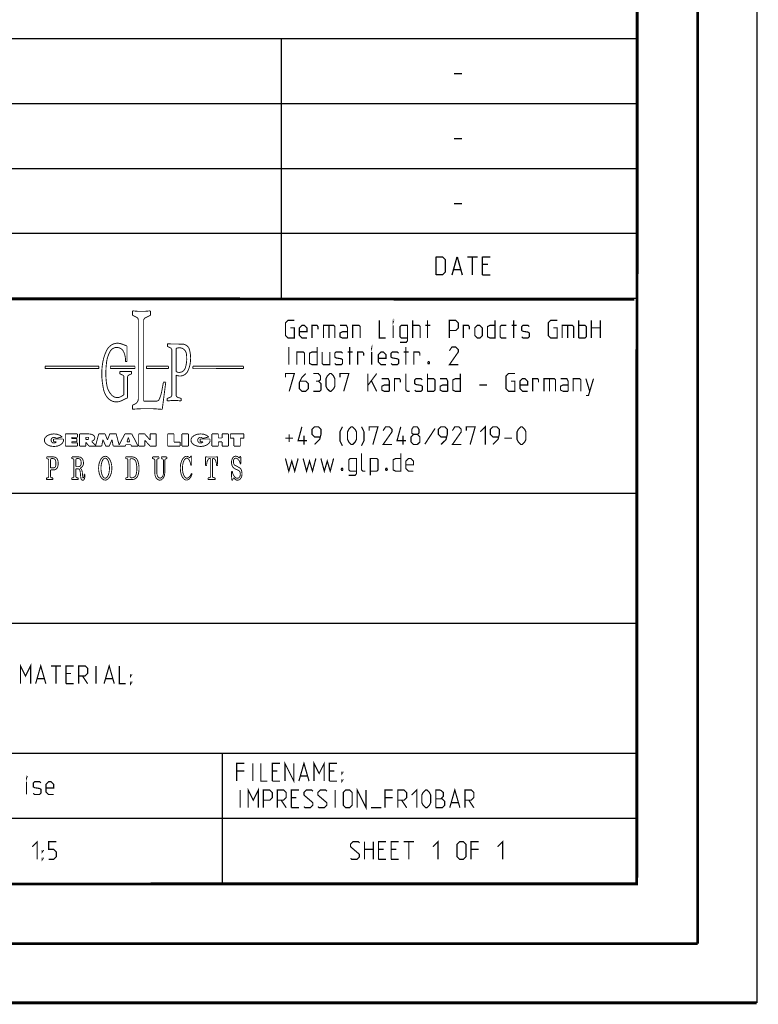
# Model space of a CAD drawing. Extents: x 0 to 420, y 0 to 297.
# Tile 27 of 77: x 358 to 420, y 0 to 83. Entities that reach past the tile are written whole.
import ezdxf

# ---------------------------------------------------------------- set-up
doc = ezdxf.new("R2010")
doc.units = 0
doc.header["$LTSCALE"] = 23.1
doc.layers.get('0').update_dxf_attribs({"linetype": 'CONTINUOUS'})

msp = doc.modelspace()

# ---------------------------------------------------------------- linework, layer by layer
at = {"color": 7, "linetype": 'CONTINUOUS'}
for p, q in [((420, 297), (420, 0)), ((410, 287), (409.83, 10.109)), ((246.868, 59.506), (409.628, 59.494)), ((409.86, 10.074), (25.007, 10.013))]:
    msp.add_line(p, q, dxfattribs=at)
at = {"color": 2, "linetype": 'CONTINUOUS'}
for p, q in [((246.85, 81.495), (409.81, 81.495)), ((379.81, 81.495), (379.81, 59.535)), ((409.81, 81.495), (409.81, 10.125)), ((394.417, 78.536), (395.06, 78.536)), ((246.85, 76.005), (409.81, 76.005)), ((394.417, 73.046), (395.06, 73.046)), ((246.85, 70.515), (409.81, 70.515)), ((394.417, 67.556), (395.06, 67.556)), ((246.85, 65.025), (409.81, 65.025)), ((395.542, 63.03), (396.399, 63.03)), ((395.97, 61.53), (395.97, 63.03)), ((394.399, 61.958), (394.97, 61.958)), ((397.256, 62.387), (396.828, 62.387)), ((396.828, 61.53), (397.47, 61.53)), ((246.85, 59.535), (409.81, 59.535)), ((301.69, 43.065), (409.81, 43.065)), ((301.69, 32.085), (409.81, 32.085)), ((301.69, 21.105), (409.81, 21.105)), ((374.81, 21.105), (374.81, 10.125)), ((301.69, 15.615), (409.81, 15.615)), ((246.85, 10.125), (409.81, 10.125))]:
    msp.add_line(p, q, dxfattribs=at)
at = {"color": 7, "linetype": 'CONTINUOUS', "const_width": 0.25}
for points in [[(415, 5), (415, 292)], [(410, 287), (409.847, 9.923)], [(246.86, 59.511), (409.652, 59.467)], [(409.831, 10.048), (25, 10)], [(20, 5), (415, 5)], [(420, 0), (0, 0)]]:
    msp.add_lwpolyline(points, dxfattribs=at)
at = {"color": 2, "linetype": 'CONTINUOUS'}
for points in [[(392.899, 61.53), (392.899, 63.03), (393.435, 63.03), (393.649, 62.816), (393.649, 61.744), (393.435, 61.53), (392.899, 61.53)], [(394.256, 61.53), (394.685, 63.03), (395.113, 61.53)], [(396.828, 61.53), (396.828, 63.03), (397.47, 63.03)]]:
    msp.add_lwpolyline(points, dxfattribs=at)
for points, const_width in [([(367.238, 58.473), (367.238, 58.099)], 0.075), ([(368.762, 58.473), (368.762, 58.099)], 0.075), ([(367.238, 58.099), (367.596, 57.925)], 0.075), ([(367.731, 57.708), (367.731, 51.042)], 0.075), ([(368.188, 57.668), (368.188, 50.848)], 0.075), ([(368.762, 58.099), (368.323, 57.885)], 0.075), ([(380.592, 57.032), (380.914, 57.032), (380.914, 56.175), (380.378, 56.175), (380.164, 56.389), (380.164, 57.461), (380.378, 57.675), (380.914, 57.675)], 0.1), ([(388.092, 57.675), (388.092, 56.175), (388.628, 56.175)], 0.1), ([(389.271, 57.568), (389.271, 57.675), (389.306, 57.675), (389.271, 57.568)], 0.1), ([(390.914, 56.175), (390.914, 57.675)], 0.1), ([(392.164, 56.175), (392.164, 57.675)], 0.1), ([(394.021, 56.175), (394.021, 57.675), (394.556, 57.675), (394.771, 57.461), (394.771, 57.032), (394.556, 56.818), (394.021, 56.818)], 0.1), ([(397.878, 57.675), (397.878, 56.175), (397.449, 56.175), (397.235, 56.282), (397.235, 57.139), (397.449, 57.246), (397.878, 57.246)], 0.1), ([(399.449, 56.175), (399.449, 57.675)], 0.1), ([(402.806, 57.032), (403.128, 57.032), (403.128, 56.175), (402.592, 56.175), (402.378, 56.389), (402.378, 57.461), (402.592, 57.675), (403.128, 57.675)], 0.1), ([(404.949, 56.175), (404.949, 57.675)], 0.1), ([(406.021, 56.175), (406.021, 57.675)], 0.1), ([(406.771, 57.675), (406.771, 56.175)], 0.1), ([(381.985, 56.175), (381.556, 56.175), (381.342, 56.389), (381.342, 57.032), (381.556, 57.246), (381.771, 57.246), (381.985, 57.032), (381.985, 56.711), (381.342, 56.711)], 0.1), ([(382.414, 56.175), (382.414, 57.246), (382.842, 57.246), (382.914, 57.139), (382.914, 56.925)], 0.1), ([(383.378, 56.175), (383.378, 57.246), (384.235, 57.246), (384.342, 57.139), (384.342, 56.175)], 0.1), ([(383.842, 57.246), (383.842, 56.175)], 0.1), ([(385.414, 56.175), (385.414, 57.032), (385.306, 57.246), (384.771, 57.246)], 0.1), ([(385.414, 56.175), (384.985, 56.175), (384.771, 56.282), (384.771, 56.603), (384.985, 56.711), (385.414, 56.711)], 0.1), ([(385.842, 56.175), (385.842, 57.246), (386.378, 57.246), (386.485, 57.139), (386.485, 56.175)], 0.1), ([(389.271, 56.175), (389.271, 57.246)], 0.1), ([(389.842, 55.818), (390.378, 55.818), (390.485, 55.961), (390.485, 57.246), (389.949, 57.246), (389.842, 57.139), (389.842, 56.282), (389.949, 56.175), (390.485, 56.175)], 0.1), ([(390.914, 57.246), (391.449, 57.246), (391.556, 57.139), (391.556, 56.175)], 0.1), ([(391.985, 57.246), (392.414, 57.246)], 0.1), ([(395.199, 56.175), (395.199, 57.246), (395.628, 57.246), (395.699, 57.139), (395.699, 56.925)], 0.1), ([(396.164, 56.389), (396.164, 57.032), (396.378, 57.246), (396.592, 57.246), (396.806, 57.032), (396.806, 56.389), (396.592, 56.175), (396.378, 56.175), (396.164, 56.389)], 0.1), ([(398.842, 56.175), (398.414, 56.175), (398.306, 56.282), (398.306, 57.139), (398.414, 57.246), (398.842, 57.246)], 0.1), ([(399.271, 57.246), (399.699, 57.246)], 0.1), ([(400.128, 56.282), (400.235, 56.175), (400.664, 56.175), (400.771, 56.282), (400.771, 56.603), (400.664, 56.675), (400.235, 56.746), (400.128, 56.818), (400.128, 57.139), (400.235, 57.246), (400.664, 57.246), (400.771, 57.139)], 0.1), ([(403.556, 56.175), (403.556, 57.246), (404.414, 57.246), (404.521, 57.139), (404.521, 56.175)], 0.1), ([(404.021, 57.246), (404.021, 56.175)], 0.1), ([(404.949, 57.246), (405.485, 57.246), (405.592, 57.139), (405.592, 56.282), (405.485, 56.175), (404.949, 56.175)], 0.1), ([(406.021, 57.032), (406.771, 57.032)], 0.1), ([(366.774, 55.506), (366.311, 55.678)], 0.075), ([(366.774, 55.506), (366.774, 54.189)], 0.075), ([(370.194, 55.699), (370.194, 55.46)], 0.075), ([(370.194, 55.46), (370.424, 55.358)], 0.075), ([(370.494, 55.675), (371.453, 55.663)], 0.075), ([(370.567, 55.137), (370.567, 51.389)], 0.075), ([(370.922, 55.245), (370.922, 53.389)], 0.075), ([(380.449, 53.925), (380.449, 55.425)], 0.1), ([(381.128, 53.925), (381.128, 54.996), (381.664, 54.996), (381.771, 54.889), (381.771, 53.925)], 0.1), ([(382.842, 55.425), (382.842, 53.925), (382.414, 53.925), (382.199, 54.032), (382.199, 54.889), (382.414, 54.996), (382.842, 54.996)], 0.1), ([(383.271, 54.996), (383.271, 54.032), (383.378, 53.925), (383.914, 53.925), (383.914, 54.996)], 0.1), ([(384.342, 54.032), (384.449, 53.925), (384.878, 53.925), (384.985, 54.032), (384.985, 54.353), (384.878, 54.425), (384.449, 54.496), (384.342, 54.568), (384.342, 54.889), (384.449, 54.996), (384.878, 54.996), (384.985, 54.889)], 0.1), ([(385.414, 54.996), (385.842, 54.996)], 0.1), ([(385.592, 53.925), (385.592, 55.425)], 0.1), ([(386.271, 53.925), (386.271, 54.996), (386.699, 54.996), (386.771, 54.889), (386.771, 54.675)], 0.1), ([(387.449, 55.318), (387.449, 55.425), (387.485, 55.425), (387.449, 55.318)], 0.1), ([(387.449, 53.925), (387.449, 54.996)], 0.1), ([(388.664, 53.925), (388.235, 53.925), (388.021, 54.139), (388.021, 54.782), (388.235, 54.996), (388.449, 54.996), (388.664, 54.782), (388.664, 54.461), (388.021, 54.461)], 0.1), ([(389.092, 54.032), (389.199, 53.925), (389.628, 53.925), (389.735, 54.032), (389.735, 54.353), (389.628, 54.425), (389.199, 54.496), (389.092, 54.568), (389.092, 54.889), (389.199, 54.996), (389.628, 54.996), (389.735, 54.889)], 0.1), ([(390.164, 54.996), (390.592, 54.996)], 0.1), ([(390.342, 53.925), (390.342, 55.425)], 0.1), ([(391.021, 53.925), (391.021, 54.996), (391.449, 54.996), (391.521, 54.889), (391.521, 54.675)], 0.1), ([(394.771, 53.925), (394.021, 53.925), (394.771, 54.996), (394.771, 55.211), (394.556, 55.425), (394.235, 55.425), (394.021, 55.103)], 0.1), ([(366.774, 54.189), (366.648, 54.189)], 0.075), ([(392.306, 54.175), (392.342, 54.103), (392.342, 54.068), (392.306, 53.996), (392.235, 53.996), (392.199, 54.068), (392.199, 54.103), (392.235, 54.175), (392.306, 54.175)], 0.1), ([(364.401, 53.793), (359.855, 53.793)], 0.075), ([(359.855, 53.793), (359.855, 53.6)], 0.075), ([(359.855, 53.6), (364.401, 53.6)], 0.075), ([(364.401, 53.6), (364.401, 53.793)], 0.075), ([(367.448, 53.793), (365.366, 53.793)], 0.075), ([(365.366, 53.793), (365.366, 53.6)], 0.075), ([(365.366, 53.6), (367.448, 53.6)], 0.075), ([(366.177, 53.349), (367.161, 53.349)], 0.075), ([(366.177, 53.349), (366.177, 53.149)], 0.075), ([(367.161, 53.349), (367.161, 53.149)], 0.075), ([(367.448, 53.6), (367.448, 53.793)], 0.075), ([(368.422, 53.793), (370.274, 53.793)], 0.075), ([(368.422, 53.6), (368.422, 53.793)], 0.075), ([(370.274, 53.6), (368.422, 53.6)], 0.075), ([(370.274, 53.793), (370.274, 53.6)], 0.075), ([(376.62, 53.793), (372.342, 53.793)], 0.075), ([(372.342, 53.793), (372.342, 53.6)], 0.075), ([(372.367, 53.588), (376.593, 53.597)], 0.075), ([(376.62, 53.6), (376.62, 53.793)], 0.075), ([(366.177, 53.149), (366.4, 53.05)], 0.075), ([(366.514, 51.375), (366.514, 52.873)], 0.075), ([(366.822, 51.123), (366.822, 52.872)], 0.075), ([(367.161, 53.149), (366.936, 53.048)], 0.075), ([(369.705, 51.638), (369.854, 52.44)], 0.075), ([(370.052, 52.44), (369.754, 50.151)], 0.075), ([(369.854, 52.44), (370.052, 52.44)], 0.075), ([(370.922, 53.047), (370.922, 51.38)], 0.075), ([(380.164, 52.853), (380.164, 53.175), (380.914, 53.175), (380.485, 51.675)], 0.1), ([(381.878, 53.175), (381.556, 52.853), (381.342, 52.425), (381.342, 51.889), (381.556, 51.675), (381.878, 51.675), (382.092, 51.889), (382.092, 52.318), (381.878, 52.532), (381.414, 52.532)], 0.1), ([(382.949, 52.532), (383.128, 52.639), (383.128, 52.961), (382.949, 53.175), (382.521, 53.175)], 0.1), ([(382.521, 51.675), (383.056, 51.675), (383.164, 51.782), (383.164, 52.318), (382.949, 52.532), (382.735, 52.532)], 0.1), ([(383.592, 52.103), (383.592, 52.746), (383.699, 52.961), (383.914, 53.175), (384.021, 53.175), (384.235, 52.961), (384.342, 52.746), (384.342, 52.103), (384.235, 51.889), (384.021, 51.675), (383.914, 51.675), (383.699, 51.889), (383.592, 52.103)], 0.1), ([(384.771, 52.853), (384.771, 53.175), (385.521, 53.175), (385.092, 51.675)], 0.1), ([(387.128, 51.675), (387.128, 53.175)], 0.1), ([(387.128, 52.175), (387.878, 53.175)], 0.1), ([(387.449, 52.532), (387.878, 51.675)], 0.1), ([(388.949, 51.675), (388.949, 52.532), (388.842, 52.746), (388.306, 52.746)], 0.1), ([(389.378, 51.675), (389.378, 52.746), (389.806, 52.746), (389.878, 52.639), (389.878, 52.425)], 0.1), ([(390.664, 51.675), (390.449, 51.675), (390.342, 51.782), (390.342, 53.175)], 0.1), ([(391.092, 51.782), (391.199, 51.675), (391.628, 51.675), (391.735, 51.782), (391.735, 52.103), (391.628, 52.175), (391.199, 52.246), (391.092, 52.318), (391.092, 52.639), (391.199, 52.746), (391.628, 52.746), (391.735, 52.639)], 0.1), ([(392.164, 51.675), (392.164, 53.175)], 0.1), ([(392.164, 52.746), (392.699, 52.746), (392.806, 52.639), (392.806, 51.782), (392.699, 51.675), (392.164, 51.675)], 0.1), ([(393.878, 51.675), (393.878, 52.532), (393.771, 52.746), (393.235, 52.746)], 0.1), ([(394.949, 53.175), (394.949, 51.675), (394.521, 51.675), (394.306, 51.782), (394.306, 52.639), (394.521, 52.746), (394.949, 52.746)], 0.1), ([(399.235, 52.532), (399.556, 52.532), (399.556, 51.675), (399.021, 51.675), (398.806, 51.889), (398.806, 52.961), (399.021, 53.175), (399.556, 53.175)], 0.1), ([(400.628, 51.675), (400.199, 51.675), (399.985, 51.889), (399.985, 52.532), (400.199, 52.746), (400.414, 52.746), (400.628, 52.532), (400.628, 52.211), (399.985, 52.211)], 0.1), ([(401.056, 51.675), (401.056, 52.746), (401.485, 52.746), (401.556, 52.639), (401.556, 52.425)], 0.1), ([(402.021, 51.675), (402.021, 52.746), (402.878, 52.746), (402.985, 52.639), (402.985, 51.675)], 0.1), ([(402.485, 52.746), (402.485, 51.675)], 0.1), ([(404.056, 51.675), (404.056, 52.532), (403.949, 52.746), (403.414, 52.746)], 0.1), ([(404.485, 51.675), (404.485, 52.746), (405.021, 52.746), (405.128, 52.639), (405.128, 51.675)], 0.1), ([(405.556, 51.318), (405.771, 51.318), (406.199, 52.746)], 0.1), ([(405.556, 52.746), (405.878, 51.675)], 0.1), ([(388.949, 51.675), (388.521, 51.675), (388.306, 51.782), (388.306, 52.103), (388.521, 52.211), (388.949, 52.211)], 0.1), ([(393.878, 51.675), (393.449, 51.675), (393.235, 51.782), (393.235, 52.103), (393.449, 52.211), (393.878, 52.211)], 0.1), ([(396.556, 52.211), (397.199, 52.211)], 0.1), ([(404.056, 51.675), (403.628, 51.675), (403.414, 51.782), (403.414, 52.103), (403.628, 52.211), (404.056, 52.211)], 0.1), ([(366.514, 51.375), (366.272, 51.231)], 0.075), ([(366.822, 51.123), (366.296, 50.873)], 0.075), ([(368.188, 50.848), (369.275, 50.848)], 0.075), ([(370.178, 51.068), (370.417, 51.166)], 0.075), ([(370.178, 50.854), (370.178, 51.068)], 0.075), ([(371.355, 51.075), (371.098, 51.148)], 0.075), ([(371.355, 50.858), (371.355, 51.075)], 0.075), ([(367.235, 50.499), (367.459, 50.608)], 0.075), ([(367.235, 50.162), (367.235, 50.499)], 0.075), ([(381.985, 47.496), (381.235, 47.496), (381.556, 48.675)], 0.1), ([(382.628, 47.175), (383.056, 47.603), (383.164, 48.032), (383.164, 48.461), (382.949, 48.675), (382.628, 48.675), (382.414, 48.461), (382.414, 48.032), (382.628, 47.818), (383.092, 47.818)], 0.1), ([(384.985, 47.068), (384.771, 47.496), (384.771, 48.246), (384.985, 48.675)], 0.1), ([(385.414, 47.603), (385.414, 48.246), (385.521, 48.461), (385.735, 48.675), (385.842, 48.675), (386.056, 48.461), (386.164, 48.246), (386.164, 47.603), (386.056, 47.389), (385.842, 47.175), (385.735, 47.175), (385.521, 47.389), (385.414, 47.603)], 0.1), ([(386.592, 47.068), (386.806, 47.496), (386.806, 48.246), (386.592, 48.675)], 0.1), ([(387.235, 48.353), (387.235, 48.675), (387.985, 48.675), (387.556, 47.175)], 0.1), ([(389.164, 47.175), (388.414, 47.175), (389.164, 48.246), (389.164, 48.461), (388.949, 48.675), (388.628, 48.675), (388.414, 48.353)], 0.1), ([(390.342, 47.496), (389.592, 47.496), (389.914, 48.675)], 0.1), ([(390.985, 48.032), (390.842, 48.139), (390.842, 48.461), (390.985, 48.675), (391.306, 48.675), (391.449, 48.461), (391.449, 48.139), (391.306, 48.032), (391.521, 47.818), (391.521, 47.389), (391.306, 47.175), (390.985, 47.175), (390.771, 47.389)], 0.1), ([(392.806, 48.532), (391.949, 47.211)], 0.1), ([(393.306, 47.175), (393.735, 47.603), (393.842, 48.032), (393.842, 48.461), (393.628, 48.675), (393.306, 48.675), (393.092, 48.461), (393.092, 48.032), (393.306, 47.818), (393.771, 47.818)], 0.1), ([(395.021, 47.175), (394.271, 47.175), (395.021, 48.246), (395.021, 48.461), (394.806, 48.675), (394.485, 48.675), (394.271, 48.353)], 0.1), ([(395.449, 48.353), (395.449, 48.675), (396.199, 48.675), (395.771, 47.175)], 0.1), ([(396.628, 48.246), (397.056, 48.675), (397.056, 47.175)], 0.1), ([(397.699, 47.175), (398.128, 47.603), (398.235, 48.032), (398.235, 48.461), (398.021, 48.675), (397.699, 48.675), (397.485, 48.461), (397.485, 48.032), (397.699, 47.818), (398.164, 47.818)], 0.1), ([(399.735, 47.603), (399.735, 48.246), (399.842, 48.461), (400.056, 48.675), (400.164, 48.675), (400.378, 48.461), (400.485, 48.246), (400.485, 47.603), (400.378, 47.389), (400.164, 47.175), (400.056, 47.175), (399.842, 47.389), (399.735, 47.603)], 0.1), ([(361.4, 47.644), (361.405, 47.459), (361.312, 47.284), (361.134, 47.14), (360.892, 47.045), (360.615, 47.01), (360.335, 47.039), (360.088, 47.128), (359.902, 47.268), (359.801, 47.441), (359.796, 47.626), (359.888, 47.8), (360.066, 47.944), (360.309, 48.039), (360.586, 48.075), (360.865, 48.046), (361.113, 47.956), (361.298, 47.817)], 0.075), ([(361.4, 47.644), (360.569, 47.644)], 0.075), ([(360.569, 47.644), (360.569, 47.412)], 0.075), ([(360.569, 47.412), (360.803, 47.412)], 0.075), ([(361.298, 47.817), (360.789, 47.692)], 0.075), ([(362.584, 48.073), (361.561, 48.073)], 0.075), ([(361.561, 48.073), (361.561, 47.046)], 0.075), ([(362.11, 47.781), (362.584, 47.781)], 0.075), ([(362.11, 47.679), (362.11, 47.781)], 0.075), ([(362.539, 47.679), (362.11, 47.679)], 0.075), ([(362.11, 47.423), (362.539, 47.423)], 0.075), ([(362.11, 47.324), (362.11, 47.423)], 0.075), ([(362.539, 47.423), (362.539, 47.679)], 0.075), ([(362.584, 47.781), (362.584, 48.073)], 0.075), ([(362.763, 48.072), (363.57, 48.072)], 0.075), ([(362.763, 47.046), (362.763, 48.072)], 0.075), ([(363.448, 47.787), (363.288, 47.787)], 0.075), ([(363.288, 47.787), (363.288, 47.602)], 0.075), ([(363.448, 47.602), (363.288, 47.602)], 0.075), ([(363.57, 48.072), (363.751, 48.049), (363.907, 47.982), (364.015, 47.879), (364.058, 47.756), (364.031, 47.631), (363.938, 47.521), (363.792, 47.443)], 0.075), ([(363.792, 47.443), (364.124, 47.085)], 0.075), ([(364.124, 47.085), (364.386, 48.074)], 0.075), ([(364.386, 48.074), (364.926, 48.074)], 0.075), ([(364.642, 47.046), (364.741, 47.592)], 0.075), ([(364.741, 47.592), (364.977, 47.046)], 0.075), ([(364.926, 48.074), (365.125, 47.571)], 0.075), ([(365.324, 48.074), (365.125, 47.571)], 0.075), ([(365.508, 47.592), (365.273, 47.046)], 0.075), ([(365.863, 48.074), (365.324, 48.074)], 0.075), ([(365.608, 47.046), (365.508, 47.592)], 0.075), ([(366.11, 47.141), (365.863, 48.074)], 0.075), ([(366.597, 48.072), (366.11, 47.141)], 0.075), ([(366.597, 48.072), (367.181, 48.072)], 0.075), ([(366.769, 47.411), (366.889, 47.768)], 0.075), ([(366.769, 47.411), (367.009, 47.411)], 0.075), ([(367.009, 47.411), (366.889, 47.768)], 0.075), ([(367.181, 48.072), (367.718, 47.046)], 0.075), ([(368.267, 48.074), (367.766, 48.074)], 0.075), ([(367.766, 47.046), (367.766, 48.074)], 0.075), ([(368.267, 48.074), (368.726, 47.566)], 0.075), ([(368.281, 47.539), (368.727, 47.046)], 0.075), ([(368.281, 47.046), (368.281, 47.539)], 0.075), ([(369.244, 48.074), (368.726, 48.074)], 0.075), ([(368.726, 48.074), (368.726, 47.566)], 0.075), ([(369.244, 48.074), (369.244, 47.046)], 0.075), ([(370.744, 48.074), (370.213, 48.074)], 0.075), ([(370.213, 48.074), (370.213, 47.046)], 0.075), ([(370.744, 48.074), (370.744, 47.382)], 0.075), ([(371.972, 48.074), (371.413, 48.074)], 0.075), ([(371.413, 48.074), (371.413, 47.046)], 0.075), ([(371.972, 48.074), (371.972, 47.046)], 0.075), ([(373.79, 47.644), (373.795, 47.459), (373.703, 47.284), (373.525, 47.14), (373.282, 47.045), (373.005, 47.01), (372.726, 47.039), (372.478, 47.128), (372.293, 47.268), (372.191, 47.441), (372.187, 47.626), (372.279, 47.8), (372.457, 47.944), (372.699, 48.039), (372.976, 48.075), (373.256, 48.046), (373.503, 47.956), (373.689, 47.817)], 0.075), ([(373.79, 47.644), (372.959, 47.644)], 0.075), ([(372.959, 47.644), (372.959, 47.412)], 0.075), ([(372.959, 47.412), (373.193, 47.412)], 0.075), ([(373.689, 47.817), (373.179, 47.692)], 0.075), ([(374.496, 48.074), (373.954, 48.074)], 0.075), ([(373.954, 48.074), (373.954, 47.046)], 0.075), ([(374.496, 47.731), (374.496, 48.074)], 0.075), ([(374.496, 47.731), (374.81, 47.731)], 0.075), ([(374.496, 47.396), (374.81, 47.396)], 0.075), ([(374.496, 47.396), (374.496, 47.046)], 0.075), ([(375.35, 48.074), (374.81, 48.074)], 0.075), ([(374.81, 47.731), (374.81, 48.074)], 0.075), ([(374.81, 47.396), (374.81, 47.046)], 0.075), ([(375.35, 48.074), (375.35, 47.046)], 0.075), ([(376.653, 48.074), (375.506, 48.074)], 0.075), ([(375.506, 48.074), (375.506, 47.714)], 0.075), ([(375.506, 47.714), (375.806, 47.714)], 0.075), ([(375.806, 47.714), (375.806, 47.046)], 0.075), ([(376.653, 47.714), (376.353, 47.714)], 0.075), ([(376.353, 47.714), (376.353, 47.046)], 0.075), ([(376.653, 48.074), (376.653, 47.714)], 0.075), ([(380.164, 47.711), (380.806, 47.711)], 0.1), ([(380.485, 47.389), (380.485, 48.032)], 0.1), ([(381.735, 47.175), (381.735, 47.925)], 0.1), ([(390.092, 47.175), (390.092, 47.925)], 0.1), ([(390.771, 47.389), (390.771, 47.818), (390.985, 48.032), (391.306, 48.032)], 0.1), ([(398.664, 47.711), (399.306, 47.711)], 0.1), ([(361.561, 47.046), (362.589, 47.046)], 0.075), ([(362.589, 47.324), (362.11, 47.324)], 0.075), ([(362.589, 47.046), (362.589, 47.324)], 0.075), ([(362.763, 47.046), (363.301, 47.046)], 0.075), ([(363.301, 47.37), (363.558, 47.046)], 0.075), ([(363.301, 47.046), (363.301, 47.37)], 0.075), ([(363.558, 47.046), (364.642, 47.046)], 0.075), ([(364.977, 47.046), (365.273, 47.046)], 0.075), ([(365.608, 47.046), (366.626, 47.046)], 0.075), ([(366.626, 47.046), (366.672, 47.168)], 0.075), ([(366.672, 47.168), (367.106, 47.168)], 0.075), ([(367.152, 47.046), (367.106, 47.168)], 0.075), ([(367.152, 47.046), (367.718, 47.046)], 0.075), ([(367.766, 47.046), (368.281, 47.046)], 0.075), ([(368.727, 47.046), (369.244, 47.046)], 0.075), ([(370.213, 47.046), (371.262, 47.046)], 0.075), ([(370.744, 47.382), (371.262, 47.382)], 0.075), ([(371.262, 47.382), (371.262, 47.046)], 0.075), ([(371.413, 47.046), (371.972, 47.046)], 0.075), ([(373.954, 47.046), (374.496, 47.046)], 0.075), ([(374.81, 47.046), (375.35, 47.046)], 0.075), ([(375.806, 47.046), (376.353, 47.046)], 0.075), ([(359.984, 46.128), (360.571, 46.128)], 0.075), ([(359.984, 45.995), (359.984, 46.128)], 0.075), ([(359.984, 45.995), (360.082, 45.967)], 0.075), ([(360.153, 45.874), (360.153, 44.464)], 0.075), ([(360.32, 45.896), (360.32, 45.199)], 0.075), ([(360.416, 45.992), (360.512, 45.992)], 0.075), ([(362.119, 46.128), (362.706, 46.128)], 0.075), ([(362.119, 45.995), (362.119, 46.128)], 0.075), ([(362.119, 45.995), (362.217, 45.967)], 0.075), ([(362.288, 45.874), (362.288, 44.464)], 0.075), ([(362.455, 45.896), (362.455, 45.309)], 0.075), ([(362.551, 45.992), (362.647, 45.992)], 0.075), ([(364.935, 46.187), (364.811, 46.162), (364.691, 46.087), (364.586, 45.968), (364.496, 45.806), (364.43, 45.617), (364.388, 45.401), (364.374, 45.178), (364.388, 44.956), (364.43, 44.74), (364.496, 44.551), (364.586, 44.389), (364.691, 44.27), (364.811, 44.195), (364.935, 44.17), (365.059, 44.195), (365.179, 44.27), (365.285, 44.389), (365.375, 44.551), (365.441, 44.74), (365.483, 44.956), (365.497, 45.178), (365.483, 45.401), (365.441, 45.617), (365.375, 45.806), (365.285, 45.968), (365.179, 46.087), (365.059, 46.162), (364.935, 46.187)], 0.075), ([(364.935, 46.027), (364.856, 46.006), (364.779, 45.943), (364.712, 45.842), (364.655, 45.707), (364.612, 45.547), (364.585, 45.366), (364.577, 45.178), (364.585, 44.991), (364.612, 44.81), (364.655, 44.65), (364.712, 44.514), (364.779, 44.414), (364.856, 44.351), (364.935, 44.33), (365.014, 44.351), (365.091, 44.414), (365.159, 44.514), (365.216, 44.65), (365.258, 44.81), (365.285, 44.991), (365.294, 45.178), (365.285, 45.366), (365.258, 45.547), (365.216, 45.707), (365.159, 45.842), (365.091, 45.943), (365.014, 46.006), (364.935, 46.027)], 0.075), ([(367.224, 46.129), (366.664, 46.129)], 0.075), ([(366.664, 46.129), (366.664, 45.992)], 0.075), ([(366.664, 45.992), (366.769, 45.976)], 0.075), ([(366.851, 45.88), (366.851, 44.473)], 0.075), ([(367.034, 45.886), (367.034, 44.467)], 0.075), ([(367.179, 45.982), (367.13, 45.982)], 0.075), ([(368.935, 46.135), (369.48, 46.135)], 0.075), ([(368.935, 46.135), (368.935, 45.988)], 0.075), ([(368.935, 45.988), (369.044, 45.965)], 0.075), ([(369.12, 45.87), (369.12, 44.774)], 0.075), ([(369.296, 45.871), (369.296, 44.774)], 0.075), ([(369.48, 45.988), (369.373, 45.965)], 0.075), ([(369.48, 46.135), (369.48, 45.988)], 0.075), ([(369.674, 46.135), (370.138, 46.135)], 0.075), ([(369.674, 46.135), (369.674, 45.986)], 0.075), ([(369.674, 45.986), (369.75, 45.967)], 0.075), ([(369.859, 45.827), (369.859, 44.774)], 0.075), ([(369.966, 45.83), (369.966, 44.774)], 0.075), ([(370.138, 45.986), (370.076, 45.971)], 0.075), ([(370.138, 46.135), (370.138, 45.986)], 0.075), ([(372.275, 44.691), (372.179, 44.453), (372.051, 44.28), (371.902, 44.185), (371.744, 44.178), (371.593, 44.258), (371.46, 44.42), (371.358, 44.648), (371.296, 44.923), (371.28, 45.22), (371.309, 45.514), (371.383, 45.778), (371.495, 45.989), (371.634, 46.13), (371.788, 46.186), (371.945, 46.154), (372.09, 46.036)], 0.075), ([(372.164, 45.434), (372.122, 45.645), (372.057, 45.82), (371.975, 45.947), (371.881, 46.016), (371.782, 46.022), (371.687, 45.964), (371.602, 45.847), (371.533, 45.68), (371.486, 45.475), (371.465, 45.247), (371.47, 45.015), (371.502, 44.795), (371.559, 44.603), (371.635, 44.455), (371.725, 44.362), (371.822, 44.33)], 0.075), ([(372.09, 46.036), (372.149, 46.185)], 0.075), ([(372.149, 46.185), (372.237, 46.185)], 0.075), ([(372.237, 46.185), (372.241, 45.434)], 0.075), ([(373.416, 46.138), (373.411, 45.403)], 0.075), ([(373.76, 45.999), (373.684, 45.97), (373.614, 45.887), (373.557, 45.757), (373.517, 45.591), (373.499, 45.403)], 0.075), ([(373.591, 46.125), (374.255, 46.125)], 0.075), ([(373.76, 45.999), (373.775, 45.999)], 0.075), ([(373.848, 44.478), (373.848, 45.926)], 0.075), ([(373.998, 44.478), (373.998, 45.926)], 0.075), ([(374.085, 45.999), (374.071, 45.999)], 0.075), ([(374.347, 45.403), (374.328, 45.591), (374.289, 45.757), (374.232, 45.887), (374.162, 45.97), (374.085, 45.999)], 0.075), ([(374.429, 46.138), (374.434, 45.403)], 0.075), ([(376.298, 46.083), (376.315, 46.182)], 0.075), ([(376.315, 46.182), (376.385, 46.182)], 0.075), ([(376.402, 45.551), (376.385, 46.182)], 0.075), ([(380.164, 45.996), (380.449, 44.925), (380.699, 45.782), (380.949, 44.925), (381.235, 45.996)], 0.1), ([(381.664, 45.996), (381.949, 44.925), (382.199, 45.782), (382.449, 44.925), (382.735, 45.996)], 0.1), ([(383.164, 45.996), (383.449, 44.925), (383.699, 45.782), (383.949, 44.925), (384.235, 45.996)], 0.1), ([(385.521, 44.568), (386.056, 44.568), (386.164, 44.711), (386.164, 45.996), (385.628, 45.996), (385.521, 45.889), (385.521, 45.032), (385.628, 44.925), (386.164, 44.925)], 0.1), ([(386.914, 44.925), (386.699, 44.925), (386.592, 45.032), (386.592, 46.425)], 0.1), ([(387.342, 44.568), (387.342, 45.996), (387.878, 45.996), (387.985, 45.889), (387.985, 45.032), (387.878, 44.925), (387.342, 44.925)], 0.1), ([(389.914, 46.425), (389.914, 44.925), (389.485, 44.925), (389.271, 45.032), (389.271, 45.889), (389.485, 45.996), (389.914, 45.996)], 0.1), ([(390.985, 44.925), (390.556, 44.925), (390.342, 45.139), (390.342, 45.782), (390.556, 45.996), (390.771, 45.996), (390.985, 45.782), (390.985, 45.461), (390.342, 45.461)], 0.1), ([(360.32, 45.199), (360.56, 45.199)], 0.075), ([(360.32, 45.032), (360.57, 45.032)], 0.075), ([(360.32, 45.032), (360.32, 44.465)], 0.075), ([(362.455, 45.309), (362.662, 45.309)], 0.075), ([(362.455, 45.128), (362.705, 45.128)], 0.075), ([(362.455, 45.128), (362.455, 44.465)], 0.075), ([(372.241, 45.434), (372.164, 45.434)], 0.075), ([(373.499, 45.403), (373.411, 45.403)], 0.075), ([(374.347, 45.403), (374.434, 45.403)], 0.075), ([(375.682, 44.898), (375.601, 44.898)], 0.075), ([(375.601, 44.898), (375.625, 44.171)], 0.075), ([(375.936, 45.398), (376.237, 45.243)], 0.075), ([(375.963, 45.093), (376.19, 44.994)], 0.075), ([(376.332, 45.551), (376.402, 45.551)], 0.075), ([(384.985, 45.175), (385.021, 45.103), (385.021, 45.068), (384.985, 44.996), (384.914, 44.996), (384.878, 45.068), (384.878, 45.103), (384.914, 45.175), (384.985, 45.175)], 0.1), ([(388.735, 45.175), (388.771, 45.103), (388.771, 45.068), (388.735, 44.996), (388.664, 44.996), (388.628, 45.068), (388.628, 45.103), (388.664, 45.175), (388.735, 45.175)], 0.1), ([(359.966, 44.354), (360.07, 44.368)], 0.075), ([(359.966, 44.22), (359.966, 44.354)], 0.075), ([(359.966, 44.22), (360.517, 44.22)], 0.075), ([(360.517, 44.354), (360.403, 44.369)], 0.075), ([(360.517, 44.22), (360.517, 44.354)], 0.075), ([(362.101, 44.354), (362.205, 44.368)], 0.075), ([(362.101, 44.22), (362.101, 44.354)], 0.075), ([(362.101, 44.22), (362.652, 44.22)], 0.075), ([(362.652, 44.354), (362.538, 44.369)], 0.075), ([(362.652, 44.22), (362.652, 44.354)], 0.075), ([(362.831, 44.81), (362.865, 44.418)], 0.075), ([(362.999, 44.836), (363.038, 44.391)], 0.075), ([(363.164, 44.665), (363.217, 44.665)], 0.075), ([(366.664, 44.361), (366.769, 44.377)], 0.075), ([(366.664, 44.224), (366.664, 44.361)], 0.075), ([(367.237, 44.224), (366.664, 44.224)], 0.075), ([(367.197, 44.371), (367.13, 44.371)], 0.075), ([(369.966, 44.774), (369.934, 44.54), (369.843, 44.341), (369.705, 44.208), (369.543, 44.161), (369.382, 44.208), (369.244, 44.341), (369.153, 44.54), (369.12, 44.774)], 0.075), ([(369.296, 44.774), (369.318, 44.607), (369.379, 44.465), (369.47, 44.37), (369.578, 44.336), (369.686, 44.37), (369.777, 44.465), (369.838, 44.607), (369.859, 44.774)], 0.075), ([(371.822, 44.33), (371.917, 44.348), (372.008, 44.402), (372.091, 44.489), (372.162, 44.605), (372.219, 44.747)], 0.075), ([(372.219, 44.747), (372.275, 44.691)], 0.075), ([(373.618, 44.351), (373.771, 44.383)], 0.075), ([(373.618, 44.219), (373.618, 44.351)], 0.075), ([(373.618, 44.219), (374.227, 44.219)], 0.075), ([(374.227, 44.351), (374.075, 44.383)], 0.075), ([(374.227, 44.219), (374.227, 44.351)], 0.075), ([(375.625, 44.171), (375.694, 44.171)], 0.075), ([(375.694, 44.171), (375.749, 44.318)], 0.075), ([(357.771, 26.97), (357.771, 28.47), (358.199, 27.613), (358.628, 28.47), (358.628, 26.97)], 0.1), ([(359.056, 26.97), (359.485, 28.47), (359.914, 26.97)], 0.1), ([(360.342, 28.47), (361.199, 28.47)], 0.1), ([(360.771, 26.97), (360.771, 28.47)], 0.1), ([(361.628, 26.97), (361.628, 28.47), (362.271, 28.47)], 0.1), ([(362.699, 26.97), (362.699, 28.47), (363.235, 28.47), (363.449, 28.256), (363.449, 27.827), (363.235, 27.613), (362.699, 27.613)], 0.1), ([(364.164, 26.97), (364.164, 28.47)], 0.1), ([(364.842, 26.97), (365.271, 28.47), (365.699, 26.97)], 0.1), ([(366.128, 28.47), (366.128, 26.97), (366.664, 26.97)], 0.1), ([(362.056, 27.827), (361.628, 27.827)], 0.1), ([(363.021, 27.613), (363.449, 26.97)], 0.1), ([(367.092, 27.613), (367.092, 27.72), (367.164, 27.72), (367.092, 27.613)], 0.1), ([(359.199, 27.398), (359.771, 27.398)], 0.1), ([(361.628, 26.97), (362.271, 26.97)], 0.1), ([(364.985, 27.398), (365.556, 27.398)], 0.1), ([(367.092, 26.97), (367.092, 27.077), (367.164, 27.077), (367.092, 26.97)], 0.1), ([(376.051, 18.735), (376.051, 20.235), (376.694, 20.235)], 0.1), ([(377.408, 18.735), (377.408, 20.235)], 0.1), ([(378.086, 20.235), (378.086, 18.735), (378.622, 18.735)], 0.1), ([(379.051, 18.735), (379.051, 20.235), (379.694, 20.235)], 0.1), ([(380.122, 18.735), (380.122, 20.235), (380.872, 18.735), (380.872, 20.235)], 0.1), ([(381.301, 18.735), (381.729, 20.235), (382.158, 18.735)], 0.1), ([(382.586, 18.735), (382.586, 20.235), (383.015, 19.378), (383.444, 20.235), (383.444, 18.735)], 0.1), ([(383.872, 18.735), (383.872, 20.235), (384.515, 20.235)], 0.1), ([(358.288, 19.003), (358.288, 19.11), (358.324, 19.11), (358.288, 19.003)], 0.1), ([(376.694, 19.592), (376.051, 19.592)], 0.1), ([(379.479, 19.592), (379.051, 19.592)], 0.1), ([(381.444, 19.163), (382.015, 19.163)], 0.1), ([(384.301, 19.592), (383.872, 19.592)], 0.1), ([(384.944, 19.378), (384.944, 19.485), (385.015, 19.485), (384.944, 19.378)], 0.1), ([(358.288, 17.61), (358.288, 18.681)], 0.1), ([(358.859, 17.717), (358.966, 17.61), (359.395, 17.61), (359.502, 17.717), (359.502, 18.038), (359.395, 18.11), (358.966, 18.181), (358.859, 18.253), (358.859, 18.574), (358.966, 18.681), (359.395, 18.681), (359.502, 18.574)], 0.1), ([(360.574, 17.61), (360.145, 17.61), (359.931, 17.824), (359.931, 18.467), (360.145, 18.681), (360.359, 18.681), (360.574, 18.467), (360.574, 18.146), (359.931, 18.146)], 0.1), ([(379.051, 18.735), (379.694, 18.735)], 0.1), ([(383.872, 18.735), (384.515, 18.735)], 0.1), ([(384.944, 18.735), (384.944, 18.842), (385.015, 18.842), (384.944, 18.735)], 0.1), ([(376.336, 16.485), (376.336, 17.985)], 0.1), ([(377.015, 16.485), (377.015, 17.985), (377.444, 17.128), (377.872, 17.985), (377.872, 16.485)], 0.1), ([(378.301, 16.485), (378.301, 17.985), (378.836, 17.985), (379.051, 17.771), (379.051, 17.342), (378.836, 17.128), (378.301, 17.128)], 0.1), ([(379.479, 16.485), (379.479, 17.985), (380.015, 17.985), (380.229, 17.771), (380.229, 17.342), (380.015, 17.128), (379.479, 17.128)], 0.1), ([(380.658, 16.485), (380.658, 17.985), (381.301, 17.985)], 0.1), ([(381.729, 16.592), (381.836, 16.485), (382.265, 16.485), (382.479, 16.699), (382.479, 16.913), (381.729, 17.556), (381.729, 17.771), (381.944, 17.985), (382.372, 17.985), (382.479, 17.878)], 0.1), ([(382.908, 16.592), (383.015, 16.485), (383.444, 16.485), (383.658, 16.699), (383.658, 16.913), (382.908, 17.556), (382.908, 17.771), (383.122, 17.985), (383.551, 17.985), (383.658, 17.878)], 0.1), ([(384.372, 16.485), (384.372, 17.985)], 0.1), ([(385.051, 16.699), (385.051, 17.771), (385.265, 17.985), (385.586, 17.985), (385.801, 17.771), (385.801, 16.699), (385.586, 16.485), (385.265, 16.485), (385.051, 16.699)], 0.1), ([(386.229, 16.485), (386.229, 17.985), (386.979, 16.485), (386.979, 17.985)], 0.1), ([(388.586, 16.485), (388.586, 17.985), (389.229, 17.985)], 0.1), ([(389.658, 16.485), (389.658, 17.985), (390.194, 17.985), (390.408, 17.771), (390.408, 17.342), (390.194, 17.128), (389.658, 17.128)], 0.1), ([(390.836, 17.556), (391.265, 17.985), (391.265, 16.485)], 0.1), ([(391.694, 16.913), (391.694, 17.556), (391.801, 17.771), (392.015, 17.985), (392.122, 17.985), (392.336, 17.771), (392.444, 17.556), (392.444, 16.913), (392.336, 16.699), (392.122, 16.485), (392.015, 16.485), (391.801, 16.699), (391.694, 16.913)], 0.1), ([(392.872, 16.485), (392.872, 17.985), (393.194, 17.985), (393.301, 17.949), (393.515, 17.771), (393.515, 17.449), (393.301, 17.235), (392.872, 17.235)], 0.1), ([(394.051, 16.485), (394.479, 17.985), (394.908, 16.485)], 0.1), ([(395.336, 16.485), (395.336, 17.985), (395.872, 17.985), (396.086, 17.771), (396.086, 17.342), (395.872, 17.128), (395.336, 17.128)], 0.1), ([(379.801, 17.128), (380.229, 16.485)], 0.1), ([(381.086, 17.342), (380.658, 17.342)], 0.1), ([(389.229, 17.342), (388.586, 17.342)], 0.1), ([(389.979, 17.128), (390.408, 16.485)], 0.1), ([(393.301, 17.235), (393.408, 17.235), (393.622, 17.021), (393.622, 16.699), (393.408, 16.485), (392.872, 16.485)], 0.1), ([(394.194, 16.913), (394.765, 16.913)], 0.1), ([(395.658, 17.128), (396.086, 16.485)], 0.1), ([(380.658, 16.485), (381.301, 16.485)], 0.1), ([(387.408, 16.485), (388.265, 16.485)], 0.1), ([(358.762, 13.191), (359.19, 13.62), (359.19, 12.12)], 0.1), ([(360.155, 12.12), (360.583, 12.12), (360.798, 12.334), (360.798, 12.763), (360.583, 12.977), (360.155, 12.977), (360.155, 13.62), (360.798, 13.62)], 0.1), ([(385.667, 12.227), (385.774, 12.12), (386.203, 12.12), (386.417, 12.334), (386.417, 12.548), (385.667, 13.191), (385.667, 13.406), (385.881, 13.62), (386.31, 13.62), (386.417, 13.513)], 0.1), ([(386.845, 12.12), (386.845, 13.62)], 0.1), ([(387.595, 13.62), (387.595, 12.12)], 0.1), ([(388.024, 12.12), (388.024, 13.62), (388.667, 13.62)], 0.1), ([(389.095, 12.12), (389.095, 13.62), (389.738, 13.62)], 0.1), ([(390.167, 13.62), (391.024, 13.62)], 0.1), ([(390.595, 12.12), (390.595, 13.62)], 0.1), ([(392.631, 13.191), (393.06, 13.62), (393.06, 12.12)], 0.1), ([(394.667, 12.334), (394.667, 13.406), (394.881, 13.62), (395.203, 13.62), (395.417, 13.406), (395.417, 12.334), (395.203, 12.12), (394.881, 12.12), (394.667, 12.334)], 0.1), ([(395.845, 12.12), (395.845, 13.62), (396.488, 13.62)], 0.1), ([(398.095, 13.191), (398.524, 13.62), (398.524, 12.12)], 0.1), ([(359.619, 12.763), (359.619, 12.87), (359.69, 12.87), (359.619, 12.763)], 0.1), ([(386.845, 12.977), (387.595, 12.977)], 0.1), ([(388.453, 12.977), (388.024, 12.977)], 0.1), ([(389.524, 12.977), (389.095, 12.977)], 0.1), ([(396.488, 12.977), (395.845, 12.977)], 0.1), ([(359.619, 12.12), (359.619, 12.227), (359.69, 12.227), (359.619, 12.12)], 0.1), ([(388.024, 12.12), (388.667, 12.12)], 0.1), ([(389.095, 12.12), (389.738, 12.12)], 0.1)]:
    msp.add_lwpolyline(points, dxfattribs=dict(at, const_width=const_width))
at = {"color": 2, "linetype": 'CONTINUOUS', "const_width": 0.075}
for points in [[(367.238, 58.473, 0.064446), (368.762, 58.473)], [(367.731, 57.708, 0.2868), (367.596, 57.925)], [(368.323, 57.885, 0.2868), (368.188, 57.668)], [(366.311, 55.678, 0.293535), (365.292, 55.455)], [(365.05, 55.117, 0.064981), (364.747, 54.23)], [(365.292, 55.455, 0.08171), (365.05, 55.117)], [(365.358, 55.061, 0.09716), (365.052, 54.157)], [(366.492, 55.016, 0.606239), (365.358, 55.061)], [(366.648, 54.189, 0.12805), (366.492, 55.016)], [(370.194, 55.699, 0.033168), (370.494, 55.675)], [(370.567, 55.137, 0.296819), (370.424, 55.358)], [(370.967, 55.312, 0.30366), (370.922, 55.245)], [(371.794, 54.847, 0.485495), (370.967, 55.312)], [(372.047, 55.213, 0.328929), (371.453, 55.663)], [(371.966, 53.487, 0.168694), (372.047, 55.213)], [(364.747, 54.23, 0.085087), (364.694, 52.426)], [(365.052, 54.157, 0.04631), (364.998, 52.819)], [(371.704, 53.646, 0.114893), (371.794, 54.847)], [(370.922, 53.389, 0.288273), (370.963, 53.324)], [(370.922, 53.047, 0.399146), (371.887, 53.326)], [(370.963, 53.324, 0.457356), (371.704, 53.646)], [(371.887, 53.326, 0.037146), (371.966, 53.487)], [(364.694, 52.426, 0.012215), (364.791, 51.844)], [(364.998, 52.819, 0.037577), (365.09, 52.101)], [(366.514, 52.873, 0.295575), (366.4, 53.05)], [(366.936, 53.048, 0.295575), (366.822, 52.872)], [(364.791, 51.844, 0.140123), (365.172, 51.09)], [(365.09, 52.101, 0.149698), (365.514, 51.323)], [(369.493, 50.986, 0.064521), (369.705, 51.638)], [(365.172, 51.09, 0.32811), (366.296, 50.873)], [(365.514, 51.323, 0.339107), (366.272, 51.231)], [(367.459, 50.608, 0.287415), (367.731, 51.042)], [(369.275, 50.848, 0.289802), (369.493, 50.986)], [(371.355, 50.858, 0.07893), (370.178, 50.854)], [(370.417, 51.166, 0.304979), (370.567, 51.389)], [(370.922, 51.38, 0.335536), (371.098, 51.148)], [(369.754, 50.151, 0.047554), (367.235, 50.162)], [(360.789, 47.692, 3.115579), (360.803, 47.412)], [(363.448, 47.602, 0.999981), (363.448, 47.787)], [(373.179, 47.692, 3.115579), (373.193, 47.412)], [(360.153, 45.874, 0.336284), (360.082, 45.967)], [(360.416, 45.992, 0.414214), (360.32, 45.896)], [(360.749, 45.794, 0.362542), (360.512, 45.992)], [(360.914, 45.881, 0.322214), (360.571, 46.128)], [(360.75, 45.359, 0.088671), (360.749, 45.794)], [(360.913, 45.277, 0.164727), (360.914, 45.881)], [(362.288, 45.874, 0.336284), (362.217, 45.967)], [(362.551, 45.992, 0.414214), (362.455, 45.896)], [(362.884, 45.794, 0.362542), (362.647, 45.992)], [(363.049, 45.881, 0.322214), (362.706, 46.128)], [(362.904, 45.545, 0.050664), (362.884, 45.794)], [(363.098, 45.606, 0.074467), (363.049, 45.881)], [(366.851, 45.88, 0.370646), (366.769, 45.976)], [(367.13, 45.982, 0.414214), (367.034, 45.886)], [(367.526, 45.724, 0.331487), (367.179, 45.982)], [(367.676, 45.816, 0.3126), (367.224, 46.129)], [(367.547, 44.643, 0.136025), (367.526, 45.724)], [(367.693, 44.549, 0.174321), (367.676, 45.816)], [(369.12, 45.87, 0.354173), (369.044, 45.965)], [(369.373, 45.965, 0.354173), (369.296, 45.871)], [(369.859, 45.827, 0.34421), (369.75, 45.967)], [(370.076, 45.971, 0.34421), (369.966, 45.83)], [(373.416, 46.138, 0.036174), (373.591, 46.125)], [(373.848, 45.926, 0.414214), (373.775, 45.999)], [(374.071, 45.999, 0.414214), (373.998, 45.926)], [(374.255, 46.125, 0.036174), (374.43, 46.138)], [(375.698, 46.027, 0.119343), (375.61, 45.698)], [(376.22, 46.064, 0.546594), (375.698, 46.027)], [(375.787, 45.881, 0.145557), (375.792, 45.569)], [(376.079, 45.99, 0.507712), (375.787, 45.881)], [(376.332, 45.551, 0.238238), (376.079, 45.99)], [(376.22, 46.064, 0.659839), (376.298, 46.083)], [(360.56, 45.199, 0.36407), (360.75, 45.359)], [(360.57, 45.032, 0.320799), (360.913, 45.277)], [(362.662, 45.309, 0.407521), (362.904, 45.545)], [(362.831, 44.81, 0.160869), (362.705, 45.128)], [(362.819, 45.189, 0.317685), (363.098, 45.606)], [(362.999, 44.836, 0.194648), (362.819, 45.189)], [(375.61, 45.698, 0.081945), (375.647, 45.427)], [(375.647, 45.427, 0.103072), (375.743, 45.255)], [(375.682, 44.898, 0.188343), (375.929, 44.393)], [(375.743, 45.255, 0.112545), (375.963, 45.093)], [(375.792, 45.569, 0.200133), (375.936, 45.398)], [(376.323, 44.848, 0.214776), (376.19, 44.994)], [(376.46, 44.962, 0.215585), (376.237, 45.243)], [(376.482, 44.549, 0.097435), (376.46, 44.962)], [(360.07, 44.368, 0.37405), (360.153, 44.464)], [(360.32, 44.465, 0.37405), (360.403, 44.369)], [(362.205, 44.368, 0.37405), (362.288, 44.464)], [(362.455, 44.465, 0.37405), (362.538, 44.369)], [(362.865, 44.418, 0.073714), (362.919, 44.231)], [(362.919, 44.231, 0.614179), (363.157, 44.233)], [(363.038, 44.391, 0.792662), (363.112, 44.381)], [(363.112, 44.381, 0.097342), (363.164, 44.665)], [(363.157, 44.233, 0.04467), (363.185, 44.305)], [(363.185, 44.305, 0.096461), (363.217, 44.665)], [(366.769, 44.377, 0.370646), (366.851, 44.473)], [(367.034, 44.467, 0.414214), (367.13, 44.371)], [(367.197, 44.371, 0.342653), (367.547, 44.643)], [(367.237, 44.224, 0.320146), (367.693, 44.549)], [(373.771, 44.383, 0.355287), (373.848, 44.478)], [(373.998, 44.478, 0.355287), (374.075, 44.383)], [(375.825, 44.329, 0.593309), (375.749, 44.318)], [(375.825, 44.329, 0.088411), (375.948, 44.213)], [(375.929, 44.393, 0.542629), (376.321, 44.493)], [(375.947, 44.212, 0.295116), (376.268, 44.213)], [(376.268, 44.213, 0.215776), (376.482, 44.549)], [(376.321, 44.493, 0.161746), (376.323, 44.848)]]:
    msp.add_lwpolyline(points, format="xyb", dxfattribs=at)

doc.saveas('drawing.dxf')
